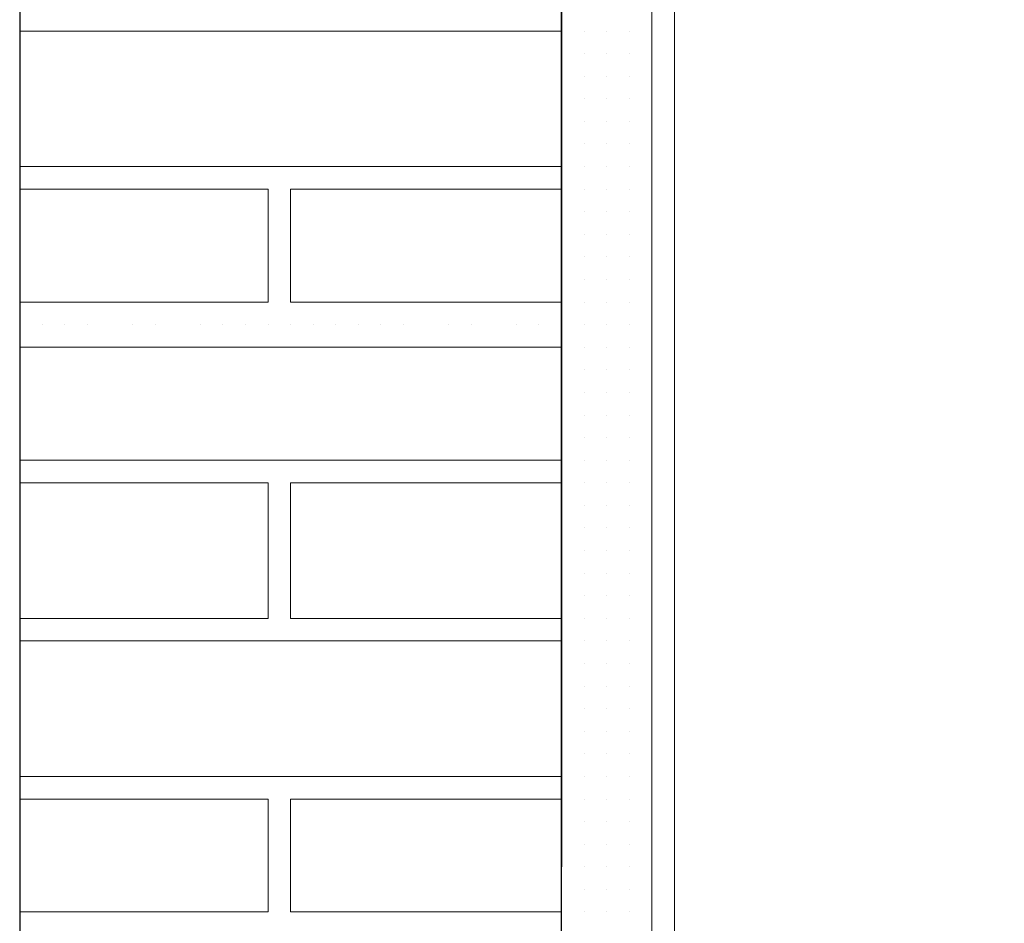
# Model space of a CAD drawing. Header units: metres. Extents: x 5.7 to 89.8, y 4 to 63.5.
# Tile 215 of 256: x 25.2 to 25.6, y 53.1 to 53.5. Entities that reach past the tile are written whole.
import ezdxf

# ---------------------------------------------------------------- set-up
doc = ezdxf.new("R2010")
doc.units = ezdxf.units.M
doc.header["$MEASUREMENT"] = 0
for name, color, linetype in [('PDF17_hatch-borshi', 7, 'Continuous'), ('PDF17_kaff', 7, 'Continuous'), ('PDF17_wall', 7, 'Continuous')]:
    doc.layers.add(name, color=color, linetype=linetype)

msp = doc.modelspace()

# ---------------------------------------------------------------- linework, layer by layer
at = {"layer": 'PDF17_hatch-borshi', "lineweight": 18}
msp.add_lwpolyline([(25.41995, 53.47884), (25.1888, 53.47884)], close=True, dxfattribs=at)
for points in [[(25.19843, 53.47884), (25.19843, 53.47884)], [(25.19843, 53.47884), (25.19843, 53.47884)], [(25.20806, 53.47884), (25.20806, 53.47884)], [(25.20806, 53.47884), (25.20806, 53.47884)], [(25.20806, 53.47884), (25.20806, 53.47884)], [(25.20806, 53.47884), (25.20806, 53.47884)], [(25.21769, 53.47884), (25.21769, 53.47884)], [(25.21769, 53.47884), (25.21769, 53.47884)], [(25.23695, 53.47884), (25.23695, 53.47884)], [(25.23695, 53.47884), (25.23695, 53.47884)], [(25.24659, 53.47884), (25.24659, 53.47884)], [(25.24659, 53.47884), (25.24659, 53.47884)], [(25.24659, 53.47884), (25.24659, 53.47884)], [(25.24659, 53.47884), (25.24659, 53.47884)], [(25.25622, 53.47884), (25.25622, 53.47884)], [(25.25622, 53.47884), (25.25622, 53.47884)], [(25.26585, 53.47884), (25.26585, 53.47884)], [(25.26585, 53.47884), (25.26585, 53.47884)], [(25.26585, 53.47884), (25.26585, 53.47884)], [(25.26585, 53.47884), (25.26585, 53.47884)], [(25.27548, 53.47884), (25.27548, 53.47884)], [(25.27548, 53.47884), (25.27548, 53.47884)], [(25.27548, 53.47884), (25.27548, 53.47884)], [(25.27548, 53.47884), (25.27548, 53.47884)], [(25.28511, 53.47884), (25.28511, 53.47884)], [(25.28511, 53.47884), (25.28511, 53.47884)], [(25.29474, 53.47884), (25.29474, 53.47884)], [(25.29474, 53.47884), (25.29474, 53.47884)], [(25.29474, 53.47884), (25.29474, 53.47884)], [(25.29474, 53.47884), (25.29474, 53.47884)], [(25.30437, 53.47884), (25.30437, 53.47884)], [(25.30437, 53.47884), (25.30437, 53.47884)], [(25.314, 53.47884), (25.314, 53.47884)], [(25.314, 53.47884), (25.314, 53.47884)], [(25.314, 53.47884), (25.314, 53.47884)], [(25.314, 53.47884), (25.314, 53.47884)], [(25.3429, 53.47884), (25.3429, 53.47884)], [(25.3429, 53.47884), (25.3429, 53.47884)], [(25.3429, 53.47884), (25.3429, 53.47884)], [(25.3429, 53.47884), (25.3429, 53.47884)], [(25.37179, 53.47884), (25.37179, 53.47884)], [(25.37179, 53.47884), (25.37179, 53.47884)], [(25.37179, 53.47884), (25.37179, 53.47884)], [(25.37179, 53.47884), (25.37179, 53.47884)], [(25.39105, 53.47884), (25.39105, 53.47884)], [(25.39105, 53.47884), (25.39105, 53.47884)], [(25.40068, 53.47884), (25.40068, 53.47884)], [(25.40068, 53.47884), (25.40068, 53.47884)], [(25.41032, 53.47884), (25.41032, 53.47884)], [(25.41032, 53.47884), (25.41032, 53.47884)], [(25.41032, 53.47884), (25.41032, 53.47884)], [(25.41032, 53.47884), (25.41032, 53.47884)], [(25.41995, 53.47884), (25.41995, 53.47884)], [(25.41995, 53.47884), (25.41995, 53.47884)], [(25.41995, 53.47884), (25.41995, 53.47884)], [(25.42958, 53.47884), (25.42958, 53.47884)], [(25.42958, 53.47884), (25.42958, 53.47884)], [(25.42958, 53.47884), (25.42958, 53.47884)], [(25.43921, 53.47884), (25.43921, 53.47884)], [(25.43921, 53.47884), (25.43921, 53.47884)], [(25.44884, 53.47884), (25.44884, 53.47884)], [(25.44884, 53.47884), (25.44884, 53.47884)], [(25.44884, 53.47884), (25.44884, 53.47884)], [(25.45847, 53.47884), (25.45847, 53.47884)], [(25.45847, 53.47884), (25.45847, 53.47884)], [(25.41995, 53.46921), (25.41995, 53.46921)], [(25.41995, 53.46921), (25.41995, 53.46921)], [(25.41995, 53.46921), (25.41995, 53.46921)], [(25.41995, 53.46921), (25.41995, 53.46921)], [(25.42958, 53.46921), (25.42958, 53.46921)], [(25.42958, 53.46921), (25.42958, 53.46921)], [(25.42958, 53.46921), (25.42958, 53.46921)], [(25.42958, 53.46921), (25.42958, 53.46921)], [(25.42958, 53.46921), (25.42958, 53.46921)], [(25.43921, 53.46921), (25.43921, 53.46921)], [(25.43921, 53.46921), (25.43921, 53.46921)], [(25.43921, 53.46921), (25.43921, 53.46921)], [(25.43921, 53.46921), (25.43921, 53.46921)], [(25.43921, 53.46921), (25.43921, 53.46921)], [(25.44884, 53.46921), (25.44884, 53.46921)], [(25.44884, 53.46921), (25.44884, 53.46921)], [(25.44884, 53.46921), (25.44884, 53.46921)], [(25.44884, 53.46921), (25.44884, 53.46921)], [(25.45847, 53.46921), (25.45847, 53.46921)], [(25.45847, 53.46921), (25.45847, 53.46921)], [(25.45847, 53.46921), (25.45847, 53.46921)], [(25.41995, 53.45958), (25.41995, 53.45958)], [(25.41995, 53.45958), (25.41995, 53.45958)], [(25.41995, 53.45958), (25.41995, 53.45958)], [(25.42958, 53.45958), (25.42958, 53.45958)], [(25.42958, 53.45958), (25.42958, 53.45958)], [(25.42958, 53.45958), (25.42958, 53.45958)], [(25.42958, 53.45958), (25.42958, 53.45958)], [(25.43921, 53.45958), (25.43921, 53.45958)], [(25.43921, 53.45958), (25.43921, 53.45958)], [(25.43921, 53.45958), (25.43921, 53.45958)], [(25.44884, 53.45958), (25.44884, 53.45958)], [(25.44884, 53.45958), (25.44884, 53.45958)], [(25.44884, 53.45958), (25.44884, 53.45958)], [(25.44884, 53.45958), (25.44884, 53.45958)], [(25.45847, 53.45958), (25.45847, 53.45958)], [(25.41995, 53.44995), (25.41995, 53.44995)], [(25.42958, 53.44995), (25.42958, 53.44995)], [(25.42958, 53.44995), (25.42958, 53.44995)], [(25.42958, 53.44995), (25.42958, 53.44995)], [(25.43921, 53.44995), (25.43921, 53.44995)], [(25.43921, 53.44995), (25.43921, 53.44995)], [(25.43921, 53.44995), (25.43921, 53.44995)], [(25.44884, 53.44995), (25.44884, 53.44995)], [(25.44884, 53.44995), (25.44884, 53.44995)], [(25.44884, 53.44995), (25.44884, 53.44995)], [(25.44884, 53.44995), (25.44884, 53.44995)], [(25.45847, 53.44995), (25.45847, 53.44995)], [(25.45847, 53.44995), (25.45847, 53.44995)], [(25.45847, 53.44995), (25.45847, 53.44995)], [(25.41995, 53.44032), (25.41995, 53.44032)], [(25.41995, 53.44032), (25.41995, 53.44032)], [(25.41995, 53.44032), (25.41995, 53.44032)], [(25.41995, 53.44032), (25.41995, 53.44032)], [(25.42958, 53.44032), (25.42958, 53.44032)], [(25.42958, 53.44032), (25.42958, 53.44032)], [(25.42958, 53.44032), (25.42958, 53.44032)], [(25.42958, 53.44032), (25.42958, 53.44032)], [(25.43921, 53.44032), (25.43921, 53.44032)], [(25.43921, 53.44032), (25.43921, 53.44032)], [(25.43921, 53.44032), (25.43921, 53.44032)], [(25.43921, 53.44032), (25.43921, 53.44032)], [(25.44884, 53.44032), (25.44884, 53.44032)], [(25.44884, 53.44032), (25.44884, 53.44032)], [(25.44884, 53.44032), (25.44884, 53.44032)], [(25.45847, 53.44032), (25.45847, 53.44032)], [(25.45847, 53.44032), (25.45847, 53.44032)], [(25.41995, 53.43069), (25.41995, 53.43069)], [(25.41995, 53.43069), (25.41995, 53.43069)], [(25.41995, 53.43069), (25.41995, 53.43069)], [(25.42958, 53.43069), (25.42958, 53.43069)], [(25.42958, 53.43069), (25.42958, 53.43069)], [(25.42958, 53.43069), (25.42958, 53.43069)], [(25.43921, 53.43069), (25.43921, 53.43069)], [(25.43921, 53.43069), (25.43921, 53.43069)], [(25.43921, 53.43069), (25.43921, 53.43069)], [(25.43921, 53.43069), (25.43921, 53.43069)], [(25.44884, 53.43069), (25.44884, 53.43069)], [(25.44884, 53.43069), (25.44884, 53.43069)], [(25.44884, 53.43069), (25.44884, 53.43069)], [(25.45847, 53.43069), (25.45847, 53.43069)], [(25.45847, 53.43069), (25.45847, 53.43069)], [(25.45847, 53.43069), (25.45847, 53.43069)], [(25.45847, 53.43069), (25.45847, 53.43069)], [(25.41995, 53.42106), (25.1888, 53.42106)], [(25.1888, 53.42106), (25.1888, 53.42106)], [(25.19843, 53.42106), (25.19843, 53.42106)], [(25.19843, 53.42106), (25.19843, 53.42106)], [(25.21769, 53.42106), (25.21769, 53.42106)], [(25.21769, 53.42106), (25.21769, 53.42106)], [(25.23695, 53.42106), (25.23695, 53.42106)], [(25.23695, 53.42106), (25.23695, 53.42106)], [(25.24659, 53.42106), (25.24659, 53.42106)], [(25.26585, 53.42106), (25.26585, 53.42106)], [(25.26585, 53.42106), (25.26585, 53.42106)], [(25.26585, 53.42106), (25.26585, 53.42106)], [(25.26585, 53.42106), (25.26585, 53.42106)], [(25.27548, 53.42106), (25.27548, 53.42106)], [(25.28511, 53.42106), (25.28511, 53.42106)], [(25.28511, 53.42106), (25.28511, 53.42106)], [(25.29474, 53.42106), (25.29474, 53.42106)], [(25.29474, 53.42106), (25.29474, 53.42106)], [(25.30437, 53.42106), (25.30437, 53.42106)], [(25.30437, 53.42106), (25.30437, 53.42106)], [(25.314, 53.42106), (25.314, 53.42106)], [(25.32364, 53.42106), (25.32364, 53.42106)], [(25.32364, 53.42106), (25.32364, 53.42106)], [(25.33327, 53.42106), (25.33327, 53.42106)], [(25.3429, 53.42106), (25.3429, 53.42106)], [(25.35253, 53.42106), (25.35253, 53.42106)], [(25.35253, 53.42106), (25.35253, 53.42106)], [(25.37179, 53.42106), (25.37179, 53.42106)], [(25.37179, 53.42106), (25.37179, 53.42106)], [(25.38142, 53.42106), (25.38142, 53.42106)], [(25.40068, 53.42106), (25.40068, 53.42106)], [(25.40068, 53.42106), (25.40068, 53.42106)], [(25.41032, 53.42106), (25.41032, 53.42106)], [(25.41995, 53.42106), (25.41995, 53.42106)], [(25.41995, 53.42106), (25.41995, 53.42106)], [(25.42958, 53.42106), (25.42958, 53.42106)], [(25.42958, 53.42106), (25.42958, 53.42106)], [(25.42958, 53.42106), (25.42958, 53.42106)], [(25.42958, 53.42106), (25.42958, 53.42106)], [(25.43921, 53.42106), (25.43921, 53.42106)], [(25.43921, 53.42106), (25.43921, 53.42106)], [(25.43921, 53.42106), (25.43921, 53.42106)], [(25.44884, 53.42106), (25.44884, 53.42106)], [(25.44884, 53.42106), (25.44884, 53.42106)], [(25.44884, 53.42106), (25.44884, 53.42106)], [(25.44884, 53.42106), (25.44884, 53.42106)], [(25.44884, 53.42106), (25.44884, 53.42106)], [(25.45847, 53.42106), (25.45847, 53.42106)], [(25.45847, 53.42106), (25.45847, 53.42106)], [(25.45847, 53.42106), (25.45847, 53.42106)], [(25.1888, 53.36327), (25.29474, 53.36327), (25.29474, 53.41142), (25.1888, 53.41142)], [(25.24659, 53.41142), (25.24659, 53.41142)], [(25.25622, 53.41142), (25.25622, 53.41142)], [(25.29474, 53.41142), (25.29474, 53.41142)], [(25.41995, 53.36327), (25.30437, 53.36327), (25.30437, 53.41142), (25.41995, 53.41142)], [(25.32364, 53.41142), (25.32364, 53.41142)], [(25.36216, 53.41142), (25.36216, 53.41142)], [(25.39105, 53.41142), (25.39105, 53.41142)], [(25.41032, 53.41142), (25.41032, 53.41142)], [(25.41995, 53.41142), (25.41995, 53.41142)], [(25.41995, 53.41142), (25.41995, 53.41142)], [(25.41995, 53.41142), (25.41995, 53.41142)], [(25.41995, 53.41142), (25.41995, 53.41142)], [(25.42958, 53.41142), (25.42958, 53.41142)], [(25.42958, 53.41142), (25.42958, 53.41142)], [(25.42958, 53.41142), (25.42958, 53.41142)], [(25.43921, 53.41142), (25.43921, 53.41142)], [(25.43921, 53.41142), (25.43921, 53.41142)], [(25.43921, 53.41142), (25.43921, 53.41142)], [(25.43921, 53.41142), (25.43921, 53.41142)], [(25.44884, 53.41142), (25.44884, 53.41142)], [(25.44884, 53.41142), (25.44884, 53.41142)], [(25.44884, 53.41142), (25.44884, 53.41142)], [(25.45847, 53.41142), (25.45847, 53.41142)], [(25.45847, 53.41142), (25.45847, 53.41142)], [(25.29474, 53.40179), (25.29474, 53.40179)], [(25.29474, 53.40179), (25.29474, 53.40179)], [(25.30437, 53.40179), (25.30437, 53.40179)], [(25.41995, 53.40179), (25.41995, 53.40179)], [(25.41995, 53.40179), (25.41995, 53.40179)], [(25.41995, 53.40179), (25.41995, 53.40179)], [(25.41995, 53.40179), (25.41995, 53.40179)], [(25.42958, 53.40179), (25.42958, 53.40179)], [(25.42958, 53.40179), (25.42958, 53.40179)], [(25.42958, 53.40179), (25.42958, 53.40179)], [(25.42958, 53.40179), (25.42958, 53.40179)], [(25.43921, 53.40179), (25.43921, 53.40179)], [(25.43921, 53.40179), (25.43921, 53.40179)], [(25.43921, 53.40179), (25.43921, 53.40179)], [(25.43921, 53.40179), (25.43921, 53.40179)], [(25.44884, 53.40179), (25.44884, 53.40179)], [(25.44884, 53.40179), (25.44884, 53.40179)], [(25.44884, 53.40179), (25.44884, 53.40179)], [(25.44884, 53.40179), (25.44884, 53.40179)], [(25.45847, 53.40179), (25.45847, 53.40179)], [(25.45847, 53.40179), (25.45847, 53.40179)], [(25.45847, 53.40179), (25.45847, 53.40179)], [(25.45847, 53.40179), (25.45847, 53.40179)], [(25.29474, 53.39216), (25.29474, 53.39216)], [(25.41995, 53.39216), (25.41995, 53.39216)], [(25.41995, 53.39216), (25.41995, 53.39216)], [(25.42958, 53.39216), (25.42958, 53.39216)], [(25.42958, 53.39216), (25.42958, 53.39216)], [(25.42958, 53.39216), (25.42958, 53.39216)], [(25.42958, 53.39216), (25.42958, 53.39216)], [(25.43921, 53.39216), (25.43921, 53.39216)], [(25.43921, 53.39216), (25.43921, 53.39216)], [(25.43921, 53.39216), (25.43921, 53.39216)], [(25.43921, 53.39216), (25.43921, 53.39216)], [(25.44884, 53.39216), (25.44884, 53.39216)], [(25.44884, 53.39216), (25.44884, 53.39216)], [(25.44884, 53.39216), (25.44884, 53.39216)], [(25.44884, 53.39216), (25.44884, 53.39216)], [(25.45847, 53.39216), (25.45847, 53.39216)], [(25.45847, 53.39216), (25.45847, 53.39216)], [(25.29474, 53.38253), (25.29474, 53.38253)], [(25.29474, 53.38253), (25.29474, 53.38253)], [(25.41995, 53.38253), (25.41995, 53.38253)], [(25.41995, 53.38253), (25.41995, 53.38253)], [(25.41995, 53.38253), (25.41995, 53.38253)], [(25.41995, 53.38253), (25.41995, 53.38253)], [(25.42958, 53.38253), (25.42958, 53.38253)], [(25.42958, 53.38253), (25.42958, 53.38253)], [(25.43921, 53.38253), (25.43921, 53.38253)], [(25.43921, 53.38253), (25.43921, 53.38253)], [(25.43921, 53.38253), (25.43921, 53.38253)], [(25.44884, 53.38253), (25.44884, 53.38253)], [(25.44884, 53.38253), (25.44884, 53.38253)], [(25.45847, 53.38253), (25.45847, 53.38253)], [(25.45847, 53.38253), (25.45847, 53.38253)], [(25.41995, 53.3729), (25.41995, 53.3729)], [(25.41995, 53.3729), (25.41995, 53.3729)], [(25.41995, 53.3729), (25.41995, 53.3729)], [(25.42958, 53.3729), (25.42958, 53.3729)], [(25.42958, 53.3729), (25.42958, 53.3729)], [(25.42958, 53.3729), (25.42958, 53.3729)], [(25.42958, 53.3729), (25.42958, 53.3729)], [(25.43921, 53.3729), (25.43921, 53.3729)], [(25.43921, 53.3729), (25.43921, 53.3729)], [(25.43921, 53.3729), (25.43921, 53.3729)], [(25.44884, 53.3729), (25.44884, 53.3729)], [(25.44884, 53.3729), (25.44884, 53.3729)], [(25.44884, 53.3729), (25.44884, 53.3729)], [(25.44884, 53.3729), (25.44884, 53.3729)], [(25.45847, 53.3729), (25.45847, 53.3729)], [(25.45847, 53.3729), (25.45847, 53.3729)], [(25.45847, 53.3729), (25.45847, 53.3729)], [(25.29474, 53.36327), (25.29474, 53.36327)], [(25.29474, 53.36327), (25.29474, 53.36327)], [(25.30437, 53.36327), (25.30437, 53.36327)], [(25.33327, 53.36327), (25.33327, 53.36327)], [(25.3429, 53.36327), (25.3429, 53.36327)], [(25.41995, 53.36327), (25.41995, 53.36327)], [(25.41995, 53.36327), (25.41995, 53.36327)], [(25.42958, 53.36327), (25.42958, 53.36327)], [(25.42958, 53.36327), (25.42958, 53.36327)], [(25.42958, 53.36327), (25.42958, 53.36327)], [(25.43921, 53.36327), (25.43921, 53.36327)], [(25.43921, 53.36327), (25.43921, 53.36327)], [(25.43921, 53.36327), (25.43921, 53.36327)], [(25.43921, 53.36327), (25.43921, 53.36327)], [(25.44884, 53.36327), (25.44884, 53.36327)], [(25.44884, 53.36327), (25.44884, 53.36327)], [(25.44884, 53.36327), (25.44884, 53.36327)], [(25.45847, 53.36327), (25.45847, 53.36327)], [(25.45847, 53.36327), (25.45847, 53.36327)], [(25.45847, 53.36327), (25.45847, 53.36327)], [(25.45847, 53.36327), (25.45847, 53.36327)], [(25.19843, 53.35364), (25.19843, 53.35364)], [(25.19843, 53.35364), (25.19843, 53.35364)], [(25.20806, 53.35364), (25.20806, 53.35364)], [(25.20806, 53.35364), (25.20806, 53.35364)], [(25.21769, 53.35364), (25.21769, 53.35364)], [(25.23695, 53.35364), (25.23695, 53.35364)], [(25.23695, 53.35364), (25.23695, 53.35364)], [(25.24659, 53.35364), (25.24659, 53.35364)], [(25.24659, 53.35364), (25.24659, 53.35364)], [(25.26585, 53.35364), (25.26585, 53.35364)], [(25.26585, 53.35364), (25.26585, 53.35364)], [(25.26585, 53.35364), (25.26585, 53.35364)], [(25.26585, 53.35364), (25.26585, 53.35364)], [(25.27548, 53.35364), (25.27548, 53.35364)], [(25.27548, 53.35364), (25.27548, 53.35364)], [(25.28511, 53.35364), (25.28511, 53.35364)], [(25.28511, 53.35364), (25.28511, 53.35364)], [(25.29474, 53.35364), (25.29474, 53.35364)], [(25.29474, 53.35364), (25.29474, 53.35364)], [(25.30437, 53.35364), (25.30437, 53.35364)], [(25.30437, 53.35364), (25.30437, 53.35364)], [(25.314, 53.35364), (25.314, 53.35364)], [(25.314, 53.35364), (25.314, 53.35364)], [(25.314, 53.35364), (25.314, 53.35364)], [(25.32364, 53.35364), (25.32364, 53.35364)], [(25.33327, 53.35364), (25.33327, 53.35364)], [(25.3429, 53.35364), (25.3429, 53.35364)], [(25.3429, 53.35364), (25.3429, 53.35364)], [(25.35253, 53.35364), (25.35253, 53.35364)], [(25.37179, 53.35364), (25.37179, 53.35364)], [(25.37179, 53.35364), (25.37179, 53.35364)], [(25.38142, 53.35364), (25.38142, 53.35364)], [(25.40068, 53.35364), (25.40068, 53.35364)], [(25.40068, 53.35364), (25.40068, 53.35364)], [(25.41032, 53.35364), (25.41032, 53.35364)], [(25.41995, 53.35364), (25.41995, 53.35364)], [(25.41995, 53.35364), (25.41995, 53.35364)], [(25.41995, 53.35364), (25.41995, 53.35364)], [(25.42958, 53.35364), (25.42958, 53.35364)], [(25.42958, 53.35364), (25.42958, 53.35364)], [(25.42958, 53.35364), (25.42958, 53.35364)], [(25.43921, 53.35364), (25.43921, 53.35364)], [(25.43921, 53.35364), (25.43921, 53.35364)], [(25.44884, 53.35364), (25.44884, 53.35364)], [(25.44884, 53.35364), (25.44884, 53.35364)], [(25.44884, 53.35364), (25.44884, 53.35364)], [(25.44884, 53.35364), (25.44884, 53.35364)], [(25.45847, 53.35364), (25.45847, 53.35364)], [(25.45847, 53.35364), (25.45847, 53.35364)], [(25.45847, 53.35364), (25.45847, 53.35364)], [(25.41995, 53.34401), (25.1888, 53.34401)], [(25.25622, 53.34401), (25.25622, 53.34401)], [(25.27548, 53.34401), (25.27548, 53.34401)], [(25.314, 53.34401), (25.314, 53.34401)], [(25.37179, 53.34401), (25.37179, 53.34401)], [(25.39105, 53.34401), (25.39105, 53.34401)], [(25.41032, 53.34401), (25.41032, 53.34401)], [(25.41995, 53.34401), (25.41995, 53.34401)], [(25.41995, 53.34401), (25.41995, 53.34401)], [(25.41995, 53.34401), (25.41995, 53.34401)], [(25.41995, 53.34401), (25.41995, 53.34401)], [(25.42958, 53.34401), (25.42958, 53.34401)], [(25.42958, 53.34401), (25.42958, 53.34401)], [(25.43921, 53.34401), (25.43921, 53.34401)], [(25.43921, 53.34401), (25.43921, 53.34401)], [(25.43921, 53.34401), (25.43921, 53.34401)], [(25.43921, 53.34401), (25.43921, 53.34401)], [(25.44884, 53.34401), (25.44884, 53.34401)], [(25.44884, 53.34401), (25.44884, 53.34401)], [(25.45847, 53.34401), (25.45847, 53.34401)], [(25.45847, 53.34401), (25.45847, 53.34401)], [(25.45847, 53.34401), (25.45847, 53.34401)], [(25.45847, 53.34401), (25.45847, 53.34401)], [(25.41995, 53.33438), (25.41995, 53.33438)], [(25.41995, 53.33438), (25.41995, 53.33438)], [(25.41995, 53.33438), (25.41995, 53.33438)], [(25.42958, 53.33438), (25.42958, 53.33438)], [(25.42958, 53.33438), (25.42958, 53.33438)], [(25.42958, 53.33438), (25.42958, 53.33438)], [(25.42958, 53.33438), (25.42958, 53.33438)], [(25.43921, 53.33438), (25.43921, 53.33438)], [(25.43921, 53.33438), (25.43921, 53.33438)], [(25.43921, 53.33438), (25.43921, 53.33438)], [(25.44884, 53.33438), (25.44884, 53.33438)], [(25.44884, 53.33438), (25.44884, 53.33438)], [(25.44884, 53.33438), (25.44884, 53.33438)], [(25.44884, 53.33438), (25.44884, 53.33438)], [(25.44884, 53.33438), (25.44884, 53.33438)], [(25.45847, 53.33438), (25.45847, 53.33438)], [(25.45847, 53.33438), (25.45847, 53.33438)], [(25.45847, 53.33438), (25.45847, 53.33438)], [(25.41995, 53.32474), (25.41995, 53.32474)], [(25.41995, 53.32474), (25.41995, 53.32474)], [(25.41995, 53.32474), (25.41995, 53.32474)], [(25.42958, 53.32474), (25.42958, 53.32474)], [(25.43921, 53.32474), (25.43921, 53.32474)], [(25.43921, 53.32474), (25.43921, 53.32474)], [(25.43921, 53.32474), (25.43921, 53.32474)], [(25.44884, 53.32474), (25.44884, 53.32474)], [(25.44884, 53.32474), (25.44884, 53.32474)], [(25.45847, 53.32474), (25.45847, 53.32474)], [(25.45847, 53.32474), (25.45847, 53.32474)], [(25.45847, 53.32474), (25.45847, 53.32474)], [(25.45847, 53.32474), (25.45847, 53.32474)], [(25.41995, 53.31511), (25.41995, 53.31511)], [(25.42958, 53.31511), (25.42958, 53.31511)], [(25.42958, 53.31511), (25.42958, 53.31511)], [(25.42958, 53.31511), (25.42958, 53.31511)], [(25.42958, 53.31511), (25.42958, 53.31511)], [(25.42958, 53.31511), (25.42958, 53.31511)], [(25.43921, 53.31511), (25.43921, 53.31511)], [(25.43921, 53.31511), (25.43921, 53.31511)], [(25.44884, 53.31511), (25.44884, 53.31511)], [(25.44884, 53.31511), (25.44884, 53.31511)], [(25.44884, 53.31511), (25.44884, 53.31511)], [(25.45847, 53.31511), (25.45847, 53.31511)], [(25.45847, 53.31511), (25.45847, 53.31511)], [(25.45847, 53.31511), (25.45847, 53.31511)], [(25.41995, 53.30548), (25.41995, 53.30548)], [(25.41995, 53.30548), (25.41995, 53.30548)], [(25.41995, 53.30548), (25.41995, 53.30548)], [(25.41995, 53.30548), (25.41995, 53.30548)], [(25.42958, 53.30548), (25.42958, 53.30548)], [(25.42958, 53.30548), (25.42958, 53.30548)], [(25.42958, 53.30548), (25.42958, 53.30548)], [(25.43921, 53.30548), (25.43921, 53.30548)], [(25.43921, 53.30548), (25.43921, 53.30548)], [(25.43921, 53.30548), (25.43921, 53.30548)], [(25.43921, 53.30548), (25.43921, 53.30548)], [(25.44884, 53.30548), (25.44884, 53.30548)], [(25.44884, 53.30548), (25.44884, 53.30548)], [(25.44884, 53.30548), (25.44884, 53.30548)], [(25.45847, 53.30548), (25.45847, 53.30548)], [(25.45847, 53.30548), (25.45847, 53.30548)], [(25.45847, 53.30548), (25.45847, 53.30548)], [(25.45847, 53.30548), (25.45847, 53.30548)], [(25.41995, 53.29585), (25.1888, 53.29585)], [(25.19843, 53.29585), (25.19843, 53.29585)], [(25.26585, 53.29585), (25.26585, 53.29585)], [(25.28511, 53.29585), (25.28511, 53.29585)], [(25.30437, 53.29585), (25.30437, 53.29585)], [(25.314, 53.29585), (25.314, 53.29585)], [(25.32364, 53.29585), (25.32364, 53.29585)], [(25.33327, 53.29585), (25.33327, 53.29585)], [(25.35253, 53.29585), (25.35253, 53.29585)], [(25.37179, 53.29585), (25.37179, 53.29585)], [(25.40068, 53.29585), (25.40068, 53.29585)], [(25.41995, 53.29585), (25.41995, 53.29585)], [(25.42958, 53.29585), (25.42958, 53.29585)], [(25.42958, 53.29585), (25.42958, 53.29585)], [(25.42958, 53.29585), (25.42958, 53.29585)], [(25.43921, 53.29585), (25.43921, 53.29585)], [(25.44884, 53.29585), (25.44884, 53.29585)], [(25.44884, 53.29585), (25.44884, 53.29585)], [(25.44884, 53.29585), (25.44884, 53.29585)], [(25.44884, 53.29585), (25.44884, 53.29585)], [(25.45847, 53.29585), (25.45847, 53.29585)], [(25.45847, 53.29585), (25.45847, 53.29585)], [(25.45847, 53.29585), (25.45847, 53.29585)], [(25.1888, 53.22843), (25.29474, 53.22843), (25.29474, 53.28622), (25.1888, 53.28622)], [(25.1888, 53.28622), (25.1888, 53.28622)], [(25.19843, 53.28622), (25.19843, 53.28622)], [(25.19843, 53.28622), (25.19843, 53.28622)], [(25.21769, 53.28622), (25.21769, 53.28622)], [(25.21769, 53.28622), (25.21769, 53.28622)], [(25.23695, 53.28622), (25.23695, 53.28622)], [(25.23695, 53.28622), (25.23695, 53.28622)], [(25.24659, 53.28622), (25.24659, 53.28622)], [(25.24659, 53.28622), (25.24659, 53.28622)], [(25.25622, 53.28622), (25.25622, 53.28622)], [(25.26585, 53.28622), (25.26585, 53.28622)], [(25.26585, 53.28622), (25.26585, 53.28622)], [(25.26585, 53.28622), (25.26585, 53.28622)], [(25.27548, 53.28622), (25.27548, 53.28622)], [(25.28511, 53.28622), (25.28511, 53.28622)], [(25.29474, 53.28622), (25.29474, 53.28622)], [(25.29474, 53.28622), (25.29474, 53.28622)], [(25.29474, 53.28622), (25.29474, 53.28622)], [(25.41995, 53.28622), (25.30437, 53.28622), (25.30437, 53.22843), (25.41995, 53.22843)], [(25.30437, 53.28622), (25.30437, 53.28622)], [(25.32364, 53.28622), (25.32364, 53.28622)], [(25.32364, 53.28622), (25.32364, 53.28622)], [(25.3429, 53.28622), (25.3429, 53.28622)], [(25.35253, 53.28622), (25.35253, 53.28622)], [(25.36216, 53.28622), (25.36216, 53.28622)], [(25.37179, 53.28622), (25.37179, 53.28622)], [(25.38142, 53.28622), (25.38142, 53.28622)], [(25.39105, 53.28622), (25.39105, 53.28622)], [(25.40068, 53.28622), (25.40068, 53.28622)], [(25.41032, 53.28622), (25.41032, 53.28622)], [(25.41032, 53.28622), (25.41032, 53.28622)], [(25.41995, 53.28622), (25.41995, 53.28622)], [(25.41995, 53.28622), (25.41995, 53.28622)], [(25.41995, 53.28622), (25.41995, 53.28622)], [(25.41995, 53.28622), (25.41995, 53.28622)], [(25.41995, 53.28622), (25.41995, 53.28622)], [(25.41995, 53.28622), (25.41995, 53.28622)], [(25.42958, 53.28622), (25.42958, 53.28622)], [(25.42958, 53.28622), (25.42958, 53.28622)], [(25.43921, 53.28622), (25.43921, 53.28622)], [(25.43921, 53.28622), (25.43921, 53.28622)], [(25.43921, 53.28622), (25.43921, 53.28622)], [(25.43921, 53.28622), (25.43921, 53.28622)], [(25.43921, 53.28622), (25.43921, 53.28622)], [(25.44884, 53.28622), (25.44884, 53.28622)], [(25.44884, 53.28622), (25.44884, 53.28622)], [(25.44884, 53.28622), (25.44884, 53.28622)], [(25.45847, 53.28622), (25.45847, 53.28622)], [(25.45847, 53.28622), (25.45847, 53.28622)], [(25.45847, 53.28622), (25.45847, 53.28622)], [(25.45847, 53.28622), (25.45847, 53.28622)], [(25.41995, 53.27659), (25.41995, 53.27659)], [(25.41995, 53.27659), (25.41995, 53.27659)], [(25.42958, 53.27659), (25.42958, 53.27659)], [(25.42958, 53.27659), (25.42958, 53.27659)], [(25.42958, 53.27659), (25.42958, 53.27659)], [(25.42958, 53.27659), (25.42958, 53.27659)], [(25.43921, 53.27659), (25.43921, 53.27659)], [(25.43921, 53.27659), (25.43921, 53.27659)], [(25.44884, 53.27659), (25.44884, 53.27659)], [(25.44884, 53.27659), (25.44884, 53.27659)], [(25.44884, 53.27659), (25.44884, 53.27659)], [(25.44884, 53.27659), (25.44884, 53.27659)], [(25.45847, 53.27659), (25.45847, 53.27659)], [(25.45847, 53.27659), (25.45847, 53.27659)], [(25.45847, 53.27659), (25.45847, 53.27659)], [(25.29474, 53.26696), (25.29474, 53.26696)], [(25.29474, 53.26696), (25.29474, 53.26696)], [(25.29474, 53.26696), (25.29474, 53.26696)], [(25.30437, 53.26696), (25.30437, 53.26696)], [(25.41995, 53.26696), (25.41995, 53.26696)], [(25.41995, 53.26696), (25.41995, 53.26696)], [(25.41995, 53.26696), (25.41995, 53.26696)], [(25.42958, 53.26696), (25.42958, 53.26696)], [(25.42958, 53.26696), (25.42958, 53.26696)], [(25.42958, 53.26696), (25.42958, 53.26696)], [(25.43921, 53.26696), (25.43921, 53.26696)], [(25.43921, 53.26696), (25.43921, 53.26696)], [(25.43921, 53.26696), (25.43921, 53.26696)], [(25.43921, 53.26696), (25.43921, 53.26696)], [(25.44884, 53.26696), (25.44884, 53.26696)], [(25.44884, 53.26696), (25.44884, 53.26696)], [(25.44884, 53.26696), (25.44884, 53.26696)], [(25.44884, 53.26696), (25.44884, 53.26696)], [(25.45847, 53.26696), (25.45847, 53.26696)], [(25.45847, 53.26696), (25.45847, 53.26696)], [(25.45847, 53.26696), (25.45847, 53.26696)], [(25.45847, 53.26696), (25.45847, 53.26696)], [(25.29474, 53.25733), (25.29474, 53.25733)], [(25.41995, 53.25733), (25.41995, 53.25733)], [(25.42958, 53.25733), (25.42958, 53.25733)], [(25.42958, 53.25733), (25.42958, 53.25733)], [(25.42958, 53.25733), (25.42958, 53.25733)], [(25.42958, 53.25733), (25.42958, 53.25733)], [(25.42958, 53.25733), (25.42958, 53.25733)], [(25.43921, 53.25733), (25.43921, 53.25733)], [(25.43921, 53.25733), (25.43921, 53.25733)], [(25.44884, 53.25733), (25.44884, 53.25733)], [(25.44884, 53.25733), (25.44884, 53.25733)], [(25.44884, 53.25733), (25.44884, 53.25733)], [(25.45847, 53.25733), (25.45847, 53.25733)], [(25.45847, 53.25733), (25.45847, 53.25733)], [(25.45847, 53.25733), (25.45847, 53.25733)], [(25.29474, 53.24769), (25.29474, 53.24769)], [(25.29474, 53.24769), (25.29474, 53.24769)], [(25.41995, 53.24769), (25.41995, 53.24769)], [(25.41995, 53.24769), (25.41995, 53.24769)], [(25.41995, 53.24769), (25.41995, 53.24769)], [(25.42958, 53.24769), (25.42958, 53.24769)], [(25.42958, 53.24769), (25.42958, 53.24769)], [(25.42958, 53.24769), (25.42958, 53.24769)], [(25.43921, 53.24769), (25.43921, 53.24769)], [(25.43921, 53.24769), (25.43921, 53.24769)], [(25.43921, 53.24769), (25.43921, 53.24769)], [(25.43921, 53.24769), (25.43921, 53.24769)], [(25.44884, 53.24769), (25.44884, 53.24769)], [(25.44884, 53.24769), (25.44884, 53.24769)], [(25.44884, 53.24769), (25.44884, 53.24769)], [(25.44884, 53.24769), (25.44884, 53.24769)], [(25.45847, 53.24769), (25.45847, 53.24769)], [(25.45847, 53.24769), (25.45847, 53.24769)], [(25.45847, 53.24769), (25.45847, 53.24769)], [(25.29474, 53.23806), (25.29474, 53.23806)], [(25.29474, 53.23806), (25.29474, 53.23806)], [(25.41995, 53.23806), (25.41995, 53.23806)], [(25.42958, 53.23806), (25.42958, 53.23806)], [(25.42958, 53.23806), (25.42958, 53.23806)], [(25.42958, 53.23806), (25.42958, 53.23806)], [(25.42958, 53.23806), (25.42958, 53.23806)], [(25.42958, 53.23806), (25.42958, 53.23806)], [(25.43921, 53.23806), (25.43921, 53.23806)], [(25.43921, 53.23806), (25.43921, 53.23806)], [(25.43921, 53.23806), (25.43921, 53.23806)], [(25.44884, 53.23806), (25.44884, 53.23806)], [(25.44884, 53.23806), (25.44884, 53.23806)], [(25.44884, 53.23806), (25.44884, 53.23806)], [(25.44884, 53.23806), (25.44884, 53.23806)], [(25.45847, 53.23806), (25.45847, 53.23806)], [(25.45847, 53.23806), (25.45847, 53.23806)], [(25.45847, 53.23806), (25.45847, 53.23806)], [(25.45847, 53.23806), (25.45847, 53.23806)], [(25.19843, 53.22843), (25.19843, 53.22843)], [(25.19843, 53.22843), (25.19843, 53.22843)], [(25.21769, 53.22843), (25.21769, 53.22843)], [(25.23695, 53.22843), (25.23695, 53.22843)], [(25.24659, 53.22843), (25.24659, 53.22843)], [(25.26585, 53.22843), (25.26585, 53.22843)], [(25.26585, 53.22843), (25.26585, 53.22843)], [(25.27548, 53.22843), (25.27548, 53.22843)], [(25.28511, 53.22843), (25.28511, 53.22843)], [(25.29474, 53.22843), (25.29474, 53.22843)], [(25.30437, 53.22843), (25.30437, 53.22843)], [(25.30437, 53.22843), (25.30437, 53.22843)], [(25.30437, 53.22843), (25.30437, 53.22843)], [(25.314, 53.22843), (25.314, 53.22843)], [(25.314, 53.22843), (25.314, 53.22843)], [(25.32364, 53.22843), (25.32364, 53.22843)], [(25.33327, 53.22843), (25.33327, 53.22843)], [(25.33327, 53.22843), (25.33327, 53.22843)], [(25.3429, 53.22843), (25.3429, 53.22843)], [(25.3429, 53.22843), (25.3429, 53.22843)], [(25.35253, 53.22843), (25.35253, 53.22843)], [(25.37179, 53.22843), (25.37179, 53.22843)], [(25.38142, 53.22843), (25.38142, 53.22843)], [(25.40068, 53.22843), (25.40068, 53.22843)], [(25.41032, 53.22843), (25.41032, 53.22843)], [(25.41995, 53.22843), (25.41995, 53.22843)], [(25.41995, 53.22843), (25.41995, 53.22843)], [(25.41995, 53.22843), (25.41995, 53.22843)], [(25.41995, 53.22843), (25.41995, 53.22843)], [(25.42958, 53.22843), (25.42958, 53.22843)], [(25.42958, 53.22843), (25.42958, 53.22843)], [(25.43921, 53.22843), (25.43921, 53.22843)], [(25.43921, 53.22843), (25.43921, 53.22843)], [(25.43921, 53.22843), (25.43921, 53.22843)], [(25.44884, 53.22843), (25.44884, 53.22843)], [(25.44884, 53.22843), (25.44884, 53.22843)], [(25.45847, 53.22843), (25.45847, 53.22843)], [(25.45847, 53.22843), (25.45847, 53.22843)], [(25.45847, 53.22843), (25.45847, 53.22843)], [(25.45847, 53.22843), (25.45847, 53.22843)], [(25.1888, 53.2188), (25.41995, 53.2188)], [(25.20806, 53.2188), (25.20806, 53.2188)], [(25.20806, 53.2188), (25.20806, 53.2188)], [(25.23695, 53.2188), (25.23695, 53.2188)], [(25.24659, 53.2188), (25.24659, 53.2188)], [(25.25622, 53.2188), (25.25622, 53.2188)], [(25.26585, 53.2188), (25.26585, 53.2188)], [(25.26585, 53.2188), (25.26585, 53.2188)], [(25.27548, 53.2188), (25.27548, 53.2188)], [(25.27548, 53.2188), (25.27548, 53.2188)], [(25.28511, 53.2188), (25.28511, 53.2188)], [(25.29474, 53.2188), (25.29474, 53.2188)], [(25.29474, 53.2188), (25.29474, 53.2188)], [(25.314, 53.2188), (25.314, 53.2188)], [(25.314, 53.2188), (25.314, 53.2188)], [(25.3429, 53.2188), (25.3429, 53.2188)], [(25.37179, 53.2188), (25.37179, 53.2188)], [(25.37179, 53.2188), (25.37179, 53.2188)], [(25.39105, 53.2188), (25.39105, 53.2188)], [(25.40068, 53.2188), (25.40068, 53.2188)], [(25.41032, 53.2188), (25.41032, 53.2188)], [(25.41032, 53.2188), (25.41032, 53.2188)], [(25.41995, 53.2188), (25.41995, 53.2188)], [(25.41995, 53.2188), (25.41995, 53.2188)], [(25.41995, 53.2188), (25.41995, 53.2188)], [(25.41995, 53.2188), (25.41995, 53.2188)], [(25.42958, 53.2188), (25.42958, 53.2188)], [(25.42958, 53.2188), (25.42958, 53.2188)], [(25.42958, 53.2188), (25.42958, 53.2188)], [(25.42958, 53.2188), (25.42958, 53.2188)], [(25.42958, 53.2188), (25.42958, 53.2188)], [(25.43921, 53.2188), (25.43921, 53.2188)], [(25.43921, 53.2188), (25.43921, 53.2188)], [(25.43921, 53.2188), (25.43921, 53.2188)], [(25.44884, 53.2188), (25.44884, 53.2188)], [(25.44884, 53.2188), (25.44884, 53.2188)], [(25.44884, 53.2188), (25.44884, 53.2188)], [(25.44884, 53.2188), (25.44884, 53.2188)], [(25.45847, 53.2188), (25.45847, 53.2188)], [(25.45847, 53.2188), (25.45847, 53.2188)], [(25.45847, 53.2188), (25.45847, 53.2188)], [(25.41995, 53.20917), (25.41995, 53.20917)], [(25.41995, 53.20917), (25.41995, 53.20917)], [(25.41995, 53.20917), (25.41995, 53.20917)], [(25.42958, 53.20917), (25.42958, 53.20917)], [(25.42958, 53.20917), (25.42958, 53.20917)], [(25.42958, 53.20917), (25.42958, 53.20917)], [(25.42958, 53.20917), (25.42958, 53.20917)], [(25.43921, 53.20917), (25.43921, 53.20917)], [(25.43921, 53.20917), (25.43921, 53.20917)], [(25.43921, 53.20917), (25.43921, 53.20917)], [(25.44884, 53.20917), (25.44884, 53.20917)], [(25.44884, 53.20917), (25.44884, 53.20917)], [(25.44884, 53.20917), (25.44884, 53.20917)], [(25.45847, 53.20917), (25.45847, 53.20917)], [(25.45847, 53.20917), (25.45847, 53.20917)], [(25.41995, 53.19954), (25.41995, 53.19954)], [(25.41995, 53.19954), (25.41995, 53.19954)], [(25.41995, 53.19954), (25.41995, 53.19954)], [(25.42958, 53.19954), (25.42958, 53.19954)], [(25.42958, 53.19954), (25.42958, 53.19954)], [(25.42958, 53.19954), (25.42958, 53.19954)], [(25.43921, 53.19954), (25.43921, 53.19954)], [(25.43921, 53.19954), (25.43921, 53.19954)], [(25.44884, 53.19954), (25.44884, 53.19954)], [(25.44884, 53.19954), (25.44884, 53.19954)], [(25.44884, 53.19954), (25.44884, 53.19954)], [(25.44884, 53.19954), (25.44884, 53.19954)], [(25.45847, 53.19954), (25.45847, 53.19954)], [(25.45847, 53.19954), (25.45847, 53.19954)], [(25.45847, 53.19954), (25.45847, 53.19954)], [(25.41995, 53.18991), (25.41995, 53.18991)], [(25.41995, 53.18991), (25.41995, 53.18991)], [(25.41995, 53.18991), (25.41995, 53.18991)], [(25.42958, 53.18991), (25.42958, 53.18991)], [(25.42958, 53.18991), (25.42958, 53.18991)], [(25.42958, 53.18991), (25.42958, 53.18991)], [(25.43921, 53.18991), (25.43921, 53.18991)], [(25.43921, 53.18991), (25.43921, 53.18991)], [(25.43921, 53.18991), (25.43921, 53.18991)], [(25.44884, 53.18991), (25.44884, 53.18991)], [(25.44884, 53.18991), (25.44884, 53.18991)], [(25.44884, 53.18991), (25.44884, 53.18991)], [(25.45847, 53.18991), (25.45847, 53.18991)], [(25.45847, 53.18991), (25.45847, 53.18991)], [(25.41995, 53.18028), (25.41995, 53.18028)], [(25.41995, 53.18028), (25.41995, 53.18028)], [(25.41995, 53.18028), (25.41995, 53.18028)], [(25.41995, 53.18028), (25.41995, 53.18028)], [(25.42958, 53.18028), (25.42958, 53.18028)], [(25.42958, 53.18028), (25.42958, 53.18028)], [(25.42958, 53.18028), (25.42958, 53.18028)], [(25.43921, 53.18028), (25.43921, 53.18028)], [(25.43921, 53.18028), (25.43921, 53.18028)], [(25.43921, 53.18028), (25.43921, 53.18028)], [(25.43921, 53.18028), (25.43921, 53.18028)], [(25.44884, 53.18028), (25.44884, 53.18028)], [(25.44884, 53.18028), (25.44884, 53.18028)], [(25.44884, 53.18028), (25.44884, 53.18028)], [(25.44884, 53.18028), (25.44884, 53.18028)], [(25.45847, 53.18028), (25.45847, 53.18028)], [(25.45847, 53.18028), (25.45847, 53.18028)], [(25.41995, 53.17064), (25.41995, 53.17064)], [(25.41995, 53.17064), (25.41995, 53.17064)], [(25.41995, 53.17064), (25.41995, 53.17064)], [(25.42958, 53.17064), (25.42958, 53.17064)], [(25.42958, 53.17064), (25.42958, 53.17064)], [(25.43921, 53.17064), (25.43921, 53.17064)], [(25.43921, 53.17064), (25.43921, 53.17064)], [(25.43921, 53.17064), (25.43921, 53.17064)], [(25.44884, 53.17064), (25.44884, 53.17064)], [(25.44884, 53.17064), (25.44884, 53.17064)], [(25.44884, 53.17064), (25.44884, 53.17064)], [(25.45847, 53.17064), (25.45847, 53.17064)], [(25.45847, 53.17064), (25.45847, 53.17064)], [(25.45847, 53.17064), (25.45847, 53.17064)], [(25.45847, 53.17064), (25.45847, 53.17064)], [(25.41995, 53.16101), (25.1888, 53.16101)], [(25.1888, 53.16101), (25.1888, 53.16101)], [(25.19843, 53.16101), (25.19843, 53.16101)], [(25.19843, 53.16101), (25.19843, 53.16101)], [(25.21769, 53.16101), (25.21769, 53.16101)], [(25.21769, 53.16101), (25.21769, 53.16101)], [(25.23695, 53.16101), (25.23695, 53.16101)], [(25.23695, 53.16101), (25.23695, 53.16101)], [(25.24659, 53.16101), (25.24659, 53.16101)], [(25.26585, 53.16101), (25.26585, 53.16101)], [(25.26585, 53.16101), (25.26585, 53.16101)], [(25.26585, 53.16101), (25.26585, 53.16101)], [(25.26585, 53.16101), (25.26585, 53.16101)], [(25.27548, 53.16101), (25.27548, 53.16101)], [(25.28511, 53.16101), (25.28511, 53.16101)], [(25.28511, 53.16101), (25.28511, 53.16101)], [(25.29474, 53.16101), (25.29474, 53.16101)], [(25.29474, 53.16101), (25.29474, 53.16101)], [(25.30437, 53.16101), (25.30437, 53.16101)], [(25.30437, 53.16101), (25.30437, 53.16101)], [(25.314, 53.16101), (25.314, 53.16101)], [(25.32364, 53.16101), (25.32364, 53.16101)], [(25.32364, 53.16101), (25.32364, 53.16101)], [(25.33327, 53.16101), (25.33327, 53.16101)], [(25.3429, 53.16101), (25.3429, 53.16101)], [(25.35253, 53.16101), (25.35253, 53.16101)], [(25.35253, 53.16101), (25.35253, 53.16101)], [(25.37179, 53.16101), (25.37179, 53.16101)], [(25.37179, 53.16101), (25.37179, 53.16101)], [(25.38142, 53.16101), (25.38142, 53.16101)], [(25.40068, 53.16101), (25.40068, 53.16101)], [(25.40068, 53.16101), (25.40068, 53.16101)], [(25.41032, 53.16101), (25.41032, 53.16101)], [(25.41995, 53.16101), (25.41995, 53.16101)], [(25.41995, 53.16101), (25.41995, 53.16101)], [(25.41995, 53.16101), (25.41995, 53.16101)], [(25.41995, 53.16101), (25.41995, 53.16101)], [(25.42958, 53.16101), (25.42958, 53.16101)], [(25.42958, 53.16101), (25.42958, 53.16101)], [(25.42958, 53.16101), (25.42958, 53.16101)], [(25.42958, 53.16101), (25.42958, 53.16101)], [(25.43921, 53.16101), (25.43921, 53.16101)], [(25.43921, 53.16101), (25.43921, 53.16101)], [(25.43921, 53.16101), (25.43921, 53.16101)], [(25.44884, 53.16101), (25.44884, 53.16101)], [(25.44884, 53.16101), (25.44884, 53.16101)], [(25.45847, 53.16101), (25.45847, 53.16101)], [(25.45847, 53.16101), (25.45847, 53.16101)], [(25.1888, 53.10323), (25.29474, 53.10323), (25.29474, 53.15138), (25.1888, 53.15138)], [(25.24659, 53.15138), (25.24659, 53.15138)], [(25.25622, 53.15138), (25.25622, 53.15138)], [(25.29474, 53.15138), (25.29474, 53.15138)], [(25.41995, 53.10323), (25.30437, 53.10323), (25.30437, 53.15138), (25.41995, 53.15138)], [(25.32364, 53.15138), (25.32364, 53.15138)], [(25.36216, 53.15138), (25.36216, 53.15138)], [(25.39105, 53.15138), (25.39105, 53.15138)], [(25.41032, 53.15138), (25.41032, 53.15138)], [(25.41995, 53.15138), (25.41995, 53.15138)], [(25.41995, 53.15138), (25.41995, 53.15138)], [(25.41995, 53.15138), (25.41995, 53.15138)], [(25.41995, 53.15138), (25.41995, 53.15138)], [(25.41995, 53.15138), (25.41995, 53.15138)], [(25.42958, 53.15138), (25.42958, 53.15138)], [(25.42958, 53.15138), (25.42958, 53.15138)], [(25.42958, 53.15138), (25.42958, 53.15138)], [(25.43921, 53.15138), (25.43921, 53.15138)], [(25.43921, 53.15138), (25.43921, 53.15138)], [(25.43921, 53.15138), (25.43921, 53.15138)], [(25.43921, 53.15138), (25.43921, 53.15138)], [(25.44884, 53.15138), (25.44884, 53.15138)], [(25.44884, 53.15138), (25.44884, 53.15138)], [(25.44884, 53.15138), (25.44884, 53.15138)], [(25.44884, 53.15138), (25.44884, 53.15138)], [(25.45847, 53.15138), (25.45847, 53.15138)], [(25.45847, 53.15138), (25.45847, 53.15138)], [(25.45847, 53.15138), (25.45847, 53.15138)], [(25.29474, 53.14175), (25.29474, 53.14175)], [(25.29474, 53.14175), (25.29474, 53.14175)], [(25.30437, 53.14175), (25.30437, 53.14175)], [(25.41995, 53.14175), (25.41995, 53.14175)], [(25.41995, 53.14175), (25.41995, 53.14175)], [(25.41995, 53.14175), (25.41995, 53.14175)], [(25.42958, 53.14175), (25.42958, 53.14175)], [(25.42958, 53.14175), (25.42958, 53.14175)], [(25.43921, 53.14175), (25.43921, 53.14175)], [(25.43921, 53.14175), (25.43921, 53.14175)], [(25.43921, 53.14175), (25.43921, 53.14175)], [(25.44884, 53.14175), (25.44884, 53.14175)], [(25.44884, 53.14175), (25.44884, 53.14175)], [(25.44884, 53.14175), (25.44884, 53.14175)], [(25.45847, 53.14175), (25.45847, 53.14175)], [(25.45847, 53.14175), (25.45847, 53.14175)], [(25.45847, 53.14175), (25.45847, 53.14175)], [(25.29474, 53.13212), (25.29474, 53.13212)], [(25.41995, 53.13212), (25.41995, 53.13212)], [(25.41995, 53.13212), (25.41995, 53.13212)], [(25.41995, 53.13212), (25.41995, 53.13212)], [(25.41995, 53.13212), (25.41995, 53.13212)], [(25.42958, 53.13212), (25.42958, 53.13212)], [(25.42958, 53.13212), (25.42958, 53.13212)], [(25.42958, 53.13212), (25.42958, 53.13212)], [(25.42958, 53.13212), (25.42958, 53.13212)], [(25.43921, 53.13212), (25.43921, 53.13212)], [(25.43921, 53.13212), (25.43921, 53.13212)], [(25.43921, 53.13212), (25.43921, 53.13212)], [(25.44884, 53.13212), (25.44884, 53.13212)], [(25.44884, 53.13212), (25.44884, 53.13212)], [(25.45847, 53.13212), (25.45847, 53.13212)], [(25.45847, 53.13212), (25.45847, 53.13212)], [(25.45847, 53.13212), (25.45847, 53.13212)], [(25.29474, 53.12249), (25.29474, 53.12249)], [(25.29474, 53.12249), (25.29474, 53.12249)], [(25.41995, 53.12249), (25.41995, 53.12249)], [(25.41995, 53.12249), (25.41995, 53.12249)], [(25.42958, 53.12249), (25.42958, 53.12249)], [(25.42958, 53.12249), (25.42958, 53.12249)], [(25.42958, 53.12249), (25.42958, 53.12249)], [(25.43921, 53.12249), (25.43921, 53.12249)], [(25.43921, 53.12249), (25.43921, 53.12249)], [(25.43921, 53.12249), (25.43921, 53.12249)], [(25.44884, 53.12249), (25.44884, 53.12249)], [(25.44884, 53.12249), (25.44884, 53.12249)], [(25.44884, 53.12249), (25.44884, 53.12249)], [(25.45847, 53.12249), (25.45847, 53.12249)], [(25.45847, 53.12249), (25.45847, 53.12249)], [(25.45847, 53.12249), (25.45847, 53.12249)], [(25.41995, 53.11286), (25.41995, 53.11286)], [(25.41995, 53.11286), (25.41995, 53.11286)], [(25.41995, 53.11286), (25.41995, 53.11286)], [(25.42958, 53.11286), (25.42958, 53.11286)], [(25.42958, 53.11286), (25.42958, 53.11286)], [(25.42958, 53.11286), (25.42958, 53.11286)], [(25.43921, 53.11286), (25.43921, 53.11286)], [(25.43921, 53.11286), (25.43921, 53.11286)], [(25.43921, 53.11286), (25.43921, 53.11286)], [(25.43921, 53.11286), (25.43921, 53.11286)], [(25.44884, 53.11286), (25.44884, 53.11286)], [(25.44884, 53.11286), (25.44884, 53.11286)], [(25.45847, 53.11286), (25.45847, 53.11286)], [(25.45847, 53.11286), (25.45847, 53.11286)], [(25.45847, 53.11286), (25.45847, 53.11286)], [(25.45847, 53.11286), (25.45847, 53.11286)], [(25.19843, 53.10323), (25.19843, 53.10323)], [(25.29474, 53.10323), (25.29474, 53.10323)], [(25.29474, 53.10323), (25.29474, 53.10323)], [(25.30437, 53.10323), (25.30437, 53.10323)], [(25.33327, 53.10323), (25.33327, 53.10323)], [(25.3429, 53.10323), (25.3429, 53.10323)], [(25.41995, 53.10323), (25.41995, 53.10323)], [(25.41995, 53.10323), (25.41995, 53.10323)], [(25.41995, 53.10323), (25.41995, 53.10323)], [(25.42958, 53.10323), (25.42958, 53.10323)], [(25.42958, 53.10323), (25.42958, 53.10323)], [(25.42958, 53.10323), (25.42958, 53.10323)], [(25.42958, 53.10323), (25.42958, 53.10323)], [(25.43921, 53.10323), (25.43921, 53.10323)], [(25.43921, 53.10323), (25.43921, 53.10323)], [(25.43921, 53.10323), (25.43921, 53.10323)], [(25.43921, 53.10323), (25.43921, 53.10323)], [(25.44884, 53.10323), (25.44884, 53.10323)], [(25.44884, 53.10323), (25.44884, 53.10323)], [(25.44884, 53.10323), (25.44884, 53.10323)], [(25.45847, 53.10323), (25.45847, 53.10323)], [(25.45847, 53.10323), (25.45847, 53.10323)], [(25.45847, 53.10323), (25.45847, 53.10323)]]:
    msp.add_lwpolyline(points, dxfattribs=at)
at = {"layer": 'PDF17_kaff', "lineweight": 20}
for points in [[(25.45847, 49.92493), (25.4681, 49.92493), (25.4681, 49.96346), (25.4681, 50.25239), (25.45847, 50.25239), (25.45847, 49.92493), (25.45847, 53.62331)], [(25.4681, 53.62331), (25.4681, 49.92493)]]:
    msp.add_lwpolyline(points, dxfattribs=at)
at = {"layer": 'PDF17_wall', "lineweight": 25}
for points in [[(25.1888, 57.17722), (25.1888, 49.26038)], [(25.41995, 57.17722), (25.41995, 53.12249)], [(25.41995, 53.04544), (25.41995, 49.26038), (25.41995, 53.62331), (28.83902, 53.62331), (28.83902, 53.78704), (30.66895, 53.78704)]]:
    msp.add_lwpolyline(points, dxfattribs=at)

doc.saveas('drawing.dxf')
